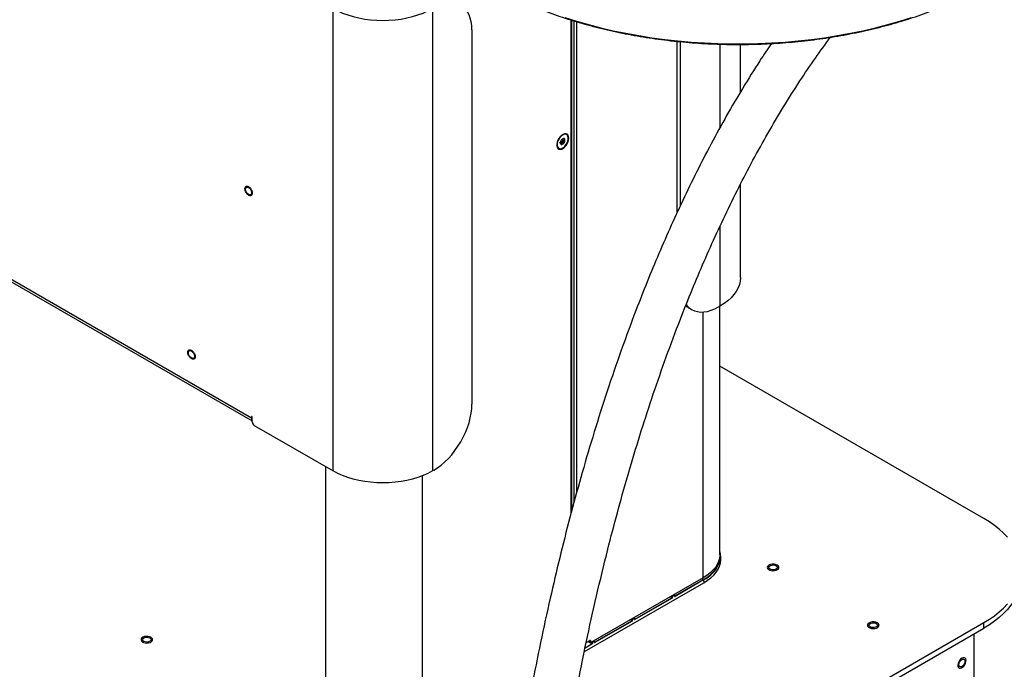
# Model space of a CAD drawing. Header units: millimetres. Extents: x 1588 to 4263, y 172 to 3488.
# Tile 33 of 46: x 3188 to 3883, y 1588 to 2047. Entities that reach past the tile are written whole.
import ezdxf

# ---------------------------------------------------------------- set-up
doc = ezdxf.new("R2010")
doc.units = ezdxf.units.MM
doc.header["$LTSCALE"] = 13

msp = doc.modelspace()

# ---------------------------------------------------------------- linework, layer by layer
at = {"color": 7, "linetype": 'Continuous', "lineweight": 25}
for p, q in [((2135.79, 2467.87), (3351.72, 1765.93)), ((2136.87, 2465.49), (3352.28, 1763.85)), ((3409.47, 1728.34), (3409.47, 2054.99)), ((3479.52, 2054.99), (3479.52, 1728.34)), ((3577.42, 1698.72), (3577.42, 2046.91)), ((3577.9, 1700.48), (3577.9, 2046.76)), ((3579.37, 2046.3), (3579.37, 1705.87)), ((3581.2, 2045.73), (3581.2, 1712.59)), ((3507.36, 2039.95), (3507.36, 1775.52)), ((3652.27, 1911.02), (3652.27, 2031.83)), ((3654.52, 1915.91), (3654.52, 2031.6)), ((3682.36, 2029.83), (3682.36, 1970.63)), ((3696.86, 1995.95), (3696.86, 2029.66)), ((3570.38, 1959.76), (3569.13, 1960.47)), ((3569.85, 1960.19), (3571.28, 1959.36)), ((3570.05, 1961.24), (3571.16, 1960.6)), ((3571.73, 1961.59), (3570.62, 1962.23)), ((3571.22, 1965.8), (3571.85, 1966.1)), ((3571.53, 1963.01), (3571.74, 1962.89)), ((3571.72, 1963.1), (3571.76, 1963.08)), ((3571.72, 1960.91), (3572.41, 1960.51)), ((3571.84, 1961.4), (3572.63, 1960.95)), ((3572.24, 1962.77), (3572.82, 1962.44)), ((3574.24, 1965.95), (3574.03, 1966.07)), ((3568.43, 1956.37), (3568.64, 1956.25)), ((3569.92, 1959.62), (3570, 1959.57)), ((3696.86, 1865.03), (3696.86, 1930.88)), ((3682.36, 1901.04), (3682.36, 1844.81)), ((3660.17, 1843.7), (3662.41, 1842.4)), ((3682.36, 1844.81), (3681.46, 1844.29)), ((3682.4, 1669.24), (3682.4, 1844.83)), ((3670.68, 1652.91), (3670.68, 1840.67)), ((3868.73, 1694.71), (3682.4, 1802.28)), ((3352, 1766.74), (3351.72, 1766.58)), ((3351.72, 1766.58), (3351.72, 1765.93)), ((3352.28, 1766.25), (3351.72, 1765.93)), ((3352.28, 1763.01), (3352.28, 1766.25)), ((3353.72, 1760.53), (3409.47, 1728.34)), ((3404.05, 1731.47), (3404.05, 1554.74)), ((3472.34, 1724.91), (3472.34, 1538.41)), ((3480.42, 1728.86), (3479.52, 1728.34)), ((3682.96, 1667.64), (3682.76, 1669.52)), ((3681.18, 1663.77), (3681.71, 1663.69)), ((3681.65, 1664.3), (3681.48, 1664.31)), ((3681.92, 1665.68), (3682.07, 1665.67)), ((3586.72, 1600.77), (3671.03, 1649.44)), ((3670.68, 1652.91), (3591.31, 1607.09)), ((3650.56, 1640.04), (3670.73, 1651.68)), ((3670.89, 1651.4), (3650.72, 1639.76)), ((3670.73, 1651.68), (3669.72, 1652.36)), ((3670.89, 1651.4), (3671.03, 1649.44)), ((3650.28, 1640.57), (3648.93, 1639.79)), ((3649.96, 1640.95), (3650.28, 1640.77)), ((3650.34, 1639.97), (3650.28, 1640.57)), ((3650.41, 1640.08), (3650.35, 1640.68)), ((3650.41, 1640.14), (3650.56, 1640.04)), ((3622.28, 1623.71), (3648.47, 1638.83)), ((3648.63, 1638.55), (3622.44, 1623.43)), ((3648.47, 1638.83), (3647.46, 1639.51)), ((3647.8, 1639.7), (3648.6, 1639.16)), ((3648.58, 1639.79), (3648.26, 1639.97)), ((3648.6, 1639.16), (3648.58, 1639.79)), ((3648.93, 1639.79), (3648.95, 1639.17)), ((3560.68, 1443.4), (3868.73, 1621.24)), ((3593.99, 1607.39), (3620.18, 1622.51)), ((3620.35, 1622.23), (3594.15, 1607.11)), ((3620.18, 1622.51), (3619.18, 1623.18)), ((3619.51, 1623.37), (3620.32, 1622.83)), ((3620.29, 1623.46), (3619.98, 1623.64)), ((3620.32, 1622.83), (3620.29, 1623.46)), ((3621.99, 1624.24), (3620.64, 1623.46)), ((3620.64, 1623.46), (3620.67, 1622.85)), ((3621.68, 1624.62), (3621.99, 1624.44)), ((3622.06, 1623.65), (3621.99, 1624.24)), ((3622.13, 1623.75), (3622.07, 1624.35)), ((3622.12, 1623.82), (3622.28, 1623.71)), ((3868.73, 1617.35), (3868.73, 1621.24)), ((3560.13, 1439.19), (3868.73, 1617.35)), ((3861.71, 1613.29), (3861.71, 504.47)), ((3592.06, 1605.9), (3587.19, 1603.08)), ((3587.28, 1603.51), (3591.9, 1606.18)), ((3588.03, 1607.24), (3590.6, 1608.72)), ((3591.9, 1606.18), (3589.26, 1607.95)), ((3589.59, 1608.14), (3589.83, 1607.98)), ((3589.83, 1608.28), (3589.83, 1607.94)), ((3590.95, 1607.29), (3589.83, 1607.94)), ((3589.93, 1607.71), (3591.06, 1607.06)), ((3590.6, 1608.72), (3590.95, 1608.52)), ((3590.95, 1608.52), (3590.95, 1607.29)), ((3591.22, 1607.05), (3592.03, 1606.51)), ((3592.01, 1607.13), (3591.69, 1607.31)), ((3592.03, 1606.51), (3592.01, 1607.13)), ((3593.71, 1607.91), (3592.36, 1607.13)), ((3592.36, 1607.13), (3592.39, 1606.52)), ((3593.4, 1608.29), (3593.71, 1608.11)), ((3593.77, 1607.32), (3593.71, 1607.91)), ((3593.84, 1607.43), (3593.78, 1608.02)), ((3593.84, 1607.49), (3593.99, 1607.39))]:
    msp.add_line(p, q, dxfattribs=at)
at = {"color": 7, "linetype": 'Continuous', "lineweight": 25, "flags": 128}
for points in [[(3507.36, 2039.95), (3507.23, 2042.93), (3506.84, 2045.73), (3506.2, 2048.32), (3505.31, 2050.68), (3504.18, 2052.78), (3502.82, 2054.62), (3501.24, 2056.16), (3499.47, 2057.4), (3497.51, 2058.32), (3495.39, 2058.91), (3493.12, 2059.17), (3490.73, 2059.1), (3488.24, 2058.69), (3485.67, 2057.95), (3483.06, 2056.89), (3480.42, 2055.51)], [(3409.47, 2054.99), (3412.66, 2053.31), (3416.09, 2051.79), (3419.73, 2050.45), (3423.57, 2049.3), (3427.56, 2048.34), (3431.68, 2047.59), (3435.9, 2047.05), (3440.18, 2046.73), (3444.5, 2046.62), (3448.81, 2046.73), (3453.1, 2047.05), (3457.32, 2047.59), (3461.44, 2048.34), (3465.43, 2049.3), (3469.26, 2050.45), (3472.91, 2051.79), (3476.33, 2053.31), (3479.52, 2054.99)], [(3572.83, 2048.71), (3581.17, 2046.09), (3589.67, 2043.66), (3598.32, 2041.42), (3607.12, 2039.37), (3616.05, 2037.52), (3625.09, 2035.87), (3634.23, 2034.42), (3643.47, 2033.17), (3652.78, 2032.13), (3662.15, 2031.3), (3671.58, 2030.67), (3681.03, 2030.25), (3690.51, 2030.04), (3699.99, 2030.04), (3709.47, 2030.25), (3718.93, 2030.67), (3728.35, 2031.3), (3737.72, 2032.13), (3747.04, 2033.17), (3756.27, 2034.42), (3765.42, 2035.87), (3774.46, 2037.52), (3783.38, 2039.37), (3792.18, 2041.42), (3800.84, 2043.66), (3809.34, 2046.09), (3817.67, 2048.71)], [(3575.75, 1963.51), (3575.62, 1964.65), (3575.23, 1965.57), (3574.6, 1966.2), (3573.78, 1966.51), (3572.82, 1966.48), (3571.77, 1966.1), (3570.71, 1965.41), (3569.7, 1964.45), (3568.8, 1963.27), (3568.08, 1961.96), (3567.56, 1960.59), (3567.3, 1959.25), (3567.3, 1958.02), (3567.56, 1956.98), (3568.08, 1956.2), (3568.8, 1955.73), (3569.7, 1955.59), (3570.71, 1955.79), (3571.77, 1956.33), (3572.82, 1957.16), (3573.78, 1958.24), (3574.6, 1959.49), (3575.23, 1960.85), (3575.62, 1962.22), (3575.75, 1963.51)], [(3575.35, 1962.63), (3575.39, 1963.79), (3575.17, 1964.79), (3574.72, 1965.55), (3574.07, 1966.04), (3573.25, 1966.21), (3572.32, 1966.06), (3571.33, 1965.6), (3570.35, 1964.86), (3569.44, 1963.88), (3568.65, 1962.73), (3568.04, 1961.47), (3567.64, 1960.19), (3567.49, 1958.97), (3567.58, 1957.88), (3567.91, 1956.99), (3568.47, 1956.36), (3569.21, 1956.03), (3570.1, 1956.02), (3571.06, 1956.33), (3572.06, 1956.93), (3573.01, 1957.8), (3573.86, 1958.88), (3574.57, 1960.09), (3575.08, 1961.37), (3575.35, 1962.63)], [(3571.84, 1961.25), (3571.84, 1961.43), (3571.77, 1961.56), (3571.66, 1961.62), (3571.51, 1961.6), (3571.35, 1961.5), (3571.21, 1961.34), (3571.1, 1961.14), (3571.05, 1960.94), (3571.05, 1960.76), (3571.12, 1960.64), (3571.23, 1960.58), (3571.38, 1960.6), (3571.54, 1960.7), (3571.68, 1960.86), (3571.79, 1961.05), (3571.84, 1961.25)], [(3351.87, 1924.92), (3351.74, 1924.16), (3351.37, 1923.63), (3350.81, 1923.41), (3350.11, 1923.52), (3349.38, 1923.95), (3348.68, 1924.64), (3348.12, 1925.51), (3347.75, 1926.46), (3347.62, 1927.37), (3347.75, 1928.14), (3348.12, 1928.66), (3348.68, 1928.88), (3349.38, 1928.77), (3350.11, 1928.35), (3350.81, 1927.66), (3351.37, 1926.78), (3351.74, 1925.83), (3351.87, 1924.92)], [(3696.86, 1865.03), (3696.68, 1862.53), (3696.11, 1860.06), (3695.18, 1857.63), (3693.88, 1855.25), (3692.22, 1852.94), (3690.23, 1850.73), (3687.91, 1848.63), (3685.28, 1846.65), (3682.36, 1844.81)], [(3658.52, 1845.84), (3659.06, 1845.18), (3660.63, 1843.64), (3662.41, 1842.4), (3664.37, 1841.48), (3666.49, 1840.89), (3668.76, 1840.63), (3671.15, 1840.71), (3673.64, 1841.11), (3676.2, 1841.85), (3678.82, 1842.91), (3681.46, 1844.29)], [(3311.56, 1809.38), (3311.43, 1808.61), (3311.07, 1808.09), (3310.5, 1807.87), (3309.81, 1807.98), (3309.07, 1808.4), (3308.38, 1809.09), (3307.82, 1809.97), (3307.45, 1810.92), (3307.32, 1811.83), (3307.45, 1812.59), (3307.82, 1813.11), (3308.38, 1813.34), (3309.07, 1813.23), (3309.81, 1812.8), (3310.5, 1812.11), (3311.07, 1811.24), (3311.43, 1810.29), (3311.56, 1809.38)], [(3480.42, 1728.86), (3483.06, 1730.53), (3485.67, 1732.49), (3488.24, 1734.71), (3490.73, 1737.18), (3493.12, 1739.86), (3495.39, 1742.74), (3497.51, 1745.78), (3499.47, 1748.96), (3501.24, 1752.25), (3502.82, 1755.61), (3504.18, 1759.02), (3505.31, 1762.43), (3506.2, 1765.82), (3506.84, 1769.15), (3507.23, 1772.39), (3507.36, 1775.52)], [(3352.28, 1766.25), (3352.26, 1766.39), (3352.2, 1766.53), (3352.11, 1766.65), (3352, 1766.74), (3351.89, 1766.78), (3351.8, 1766.76), (3351.74, 1766.69), (3351.72, 1766.58)], [(3479.52, 1728.34), (3476.33, 1726.65), (3472.91, 1725.13), (3469.26, 1723.79), (3465.43, 1722.64), (3461.44, 1721.69), (3457.32, 1720.94), (3453.1, 1720.4), (3448.81, 1720.07), (3444.5, 1719.96), (3440.18, 1720.07), (3435.9, 1720.4), (3431.68, 1720.94), (3427.56, 1721.69), (3423.57, 1722.64), (3419.73, 1723.79), (3416.09, 1725.13), (3412.66, 1726.65), (3409.47, 1728.34)], [(3885.28, 1681.56), (3882.56, 1684.42), (3879.53, 1687.18), (3876.21, 1689.82), (3872.6, 1692.34), (3868.73, 1694.71)], [(3682.4, 1669.24), (3682.38, 1668.69), (3682.11, 1666.5), (3681.48, 1664.33), (3680.5, 1662.21), (3679.17, 1660.15), (3677.5, 1658.17), (3675.52, 1656.29), (3673.24, 1654.54), (3670.68, 1652.91)], [(3682.59, 1668.94), (3682.53, 1669.73), (3682.4, 1670.65)], [(3671.03, 1649.44), (3673.66, 1651.11), (3676, 1652.91), (3678.03, 1654.83), (3679.73, 1656.86), (3681.1, 1658.97), (3682.11, 1661.14), (3682.75, 1663.37), (3683.03, 1665.61), (3682.96, 1667.64)], [(3681.71, 1663.34), (3681.22, 1663.42), (3681.08, 1663.44)], [(3681.71, 1663.69), (3681.69, 1663.86), (3681.65, 1664.3)], [(3681.94, 1664.41), (3681.98, 1663.99), (3681.98, 1663.99), (3682, 1663.81)], [(3682.34, 1664.93), (3682.32, 1665.11), (3682.27, 1665.5)], [(3682.34, 1664.93), (3682.34, 1664.96), (3682.34, 1664.96)], [(3723.9, 1660.71), (3723.47, 1661.37), (3722.73, 1661.93), (3721.73, 1662.34), (3720.57, 1662.56), (3719.35, 1662.57), (3718.17, 1662.37), (3717.15, 1661.98), (3716.37, 1661.44), (3715.91, 1660.79), (3715.79, 1660.09), (3716.04, 1659.4), (3716.64, 1658.78), (3717.52, 1658.29), (3718.61, 1657.97), (3719.81, 1657.85), (3721.02, 1657.95), (3722.13, 1658.24), (3723.05, 1658.71), (3723.68, 1659.32), (3723.97, 1660), (3723.9, 1660.71)], [(3722.01, 1661.45), (3722.6, 1660.95), (3722.87, 1660.37), (3722.78, 1659.77), (3722.34, 1659.23), (3721.61, 1658.8), (3720.66, 1658.55), (3719.62, 1658.5), (3718.62, 1658.65), (3717.76, 1659), (3717.17, 1659.49), (3716.9, 1660.07), (3716.99, 1660.67), (3717.43, 1661.21), (3718.16, 1661.64), (3719.11, 1661.89), (3720.15, 1661.95), (3721.15, 1661.79), (3722.01, 1661.45)], [(3895.09, 1654.09), (3895.05, 1652.45), (3894.69, 1649.2), (3893.98, 1645.96), (3892.92, 1642.75), (3891.52, 1639.59), (3889.77, 1636.49), (3887.69, 1633.45), (3885.28, 1630.5), (3882.56, 1627.64), (3879.53, 1624.88), (3876.21, 1622.24), (3872.6, 1619.73), (3868.73, 1617.35)], [(3868.73, 1621.24), (3872.6, 1623.62), (3876.21, 1626.13), (3879.53, 1628.77), (3882.56, 1631.53), (3885.28, 1634.39)], [(3794.61, 1619.89), (3794.18, 1620.55), (3793.44, 1621.11), (3792.44, 1621.51), (3791.28, 1621.73), (3790.06, 1621.75), (3788.88, 1621.55), (3787.86, 1621.16), (3787.08, 1620.62), (3786.62, 1619.97), (3786.5, 1619.27), (3786.75, 1618.58), (3787.35, 1617.96), (3788.23, 1617.47), (3789.32, 1617.15), (3790.52, 1617.03), (3791.74, 1617.13), (3792.85, 1617.42), (3793.76, 1617.89), (3794.39, 1618.5), (3794.68, 1619.18), (3794.61, 1619.89)], [(3792.72, 1620.63), (3793.32, 1620.13), (3793.58, 1619.55), (3793.49, 1618.95), (3793.05, 1618.41), (3792.32, 1617.98), (3791.37, 1617.73), (3790.33, 1617.68), (3789.33, 1617.83), (3788.47, 1618.18), (3787.88, 1618.67), (3787.61, 1619.25), (3787.7, 1619.85), (3788.14, 1620.39), (3788.88, 1620.82), (3789.82, 1621.07), (3790.86, 1621.13), (3791.86, 1620.97), (3792.72, 1620.63)], [(3281.96, 1609.68), (3281.53, 1610.34), (3280.79, 1610.9), (3279.79, 1611.31), (3278.63, 1611.53), (3277.4, 1611.54), (3276.23, 1611.35), (3275.21, 1610.96), (3274.43, 1610.42), (3273.96, 1609.76), (3273.85, 1609.06), (3274.1, 1608.37), (3274.69, 1607.75), (3275.57, 1607.26), (3276.67, 1606.95), (3277.87, 1606.83), (3279.08, 1606.92), (3280.19, 1607.22), (3281.1, 1607.69), (3281.73, 1608.29), (3282.03, 1608.98), (3281.96, 1609.68)], [(3280.07, 1610.42), (3280.66, 1609.93), (3280.93, 1609.35), (3280.84, 1608.75), (3280.4, 1608.2), (3279.66, 1607.78), (3278.72, 1607.52), (3277.68, 1607.47), (3276.68, 1607.63), (3275.82, 1607.97), (3275.22, 1608.46), (3274.96, 1609.04), (3275.05, 1609.64), (3275.49, 1610.19), (3276.22, 1610.61), (3277.17, 1610.87), (3278.21, 1610.92), (3279.21, 1610.77), (3280.07, 1610.42)], [(3855.9, 1595.57), (3855.45, 1596.17), (3854.81, 1596.46), (3854.02, 1596.42), (3853.17, 1596.06), (3852.31, 1595.4), (3851.54, 1594.5), (3850.92, 1593.45), (3850.5, 1592.34), (3850.33, 1591.26), (3850.41, 1590.31), (3850.74, 1589.58), (3851.29, 1589.13), (3852.01, 1589), (3852.84, 1589.21), (3853.71, 1589.72), (3854.53, 1590.51), (3855.23, 1591.5), (3855.76, 1592.59), (3856.06, 1593.7), (3856.11, 1594.72), (3855.9, 1595.57)], [(3851.1, 1591.52), (3851.23, 1592.43), (3851.6, 1593.38), (3852.16, 1594.25), (3852.85, 1594.94), (3853.59, 1595.37), (3854.28, 1595.48), (3854.85, 1595.26), (3855.22, 1594.73), (3855.34, 1593.97), (3855.22, 1593.06), (3854.85, 1592.11), (3854.28, 1591.23), (3853.59, 1590.54), (3852.85, 1590.12), (3852.16, 1590.01), (3851.6, 1590.23), (3851.23, 1590.76), (3851.1, 1591.52)]]:
    msp.add_lwpolyline(points, dxfattribs=at)
at = {"color": 7, "linetype": 'Continuous', "lineweight": 25}
for centre, radius, start, end in [((3572.4, 1960.26), 2.57, 149.64328, 195.68624), ((3573.06, 1960.24), 3.15, 115.5282, 155.47814), ((3569.83, 1961.95), 3.15, 295.5282, 335.47814), ((3572.12, 1962.3), 0.895, 21.9389, 118.26773), ((3572.91, 1963.92), 2.42, 62.64011, 115.91666), ((3570.48, 1961.94), 2.57, 329.64328, 15.68624), ((3570.16, 1958.7), 2.9, 175.34154, 233.34628), ((3570.76, 1959.9), 0.895, 201.9389, 298.26773), ((3666.59, 1854.82), 12.84, 229.28668, 239.97572), ((3354.79, 1765.78), 3.08, 177.10804, 215.28431), ((3355.4, 1763.16), 3.12, 182.60548, 237.39452), ((3668.98, 1668.25), 13.63, 348.48098, 2.91297), ((3669.05, 1668.06), 13.79, 346.39588, 14.56778), ((3659.85, 1672.94), 23.88, 297.11006, 336.29534), ((3659.95, 1672.78), 24.01, 297.11006, 336.29534), ((3681.75, 1663.99), 0.303, 262.22748, 324.53948), ((3681.67, 1663.08), 0.266, 10.84574, 82.12214), ((3667.95, 1669.28), 14.81, 340.80601, 345.22441), ((3682.23, 1664.78), 0.229, 8.98148, 61.80118), ((3670.5, 1651.36), 0.393, 5.89954, 54.46695), ((3650.29, 1640.08), 0.12, 293.23705, 359.72014), ((3650.33, 1639.72), 0.393, 5.89954, 54.46695), ((3648.24, 1638.51), 0.393, 5.89954, 54.46695), ((3648.77, 1639.56), 0.433, 247.72935, 295.84053), ((3619.96, 1622.19), 0.393, 5.89954, 54.46695), ((3620.48, 1623.24), 0.433, 247.72935, 295.84053), ((3622.01, 1623.76), 0.12, 293.23705, 359.72014), ((3622.05, 1623.39), 0.393, 5.89954, 54.46695), ((3590.07, 1607.91), 0.24, 172.74417, 235.94365), ((3590.74, 1608.55), 0.218, 350.78596, 129.20329), ((3591.17, 1607.26), 0.218, 170.78596, 309.20329), ((3591.67, 1605.86), 0.393, 5.89954, 54.46695), ((3592.2, 1606.91), 0.433, 247.72935, 295.84053), ((3593.72, 1607.43), 0.12, 293.23705, 359.72014), ((3593.76, 1607.07), 0.393, 5.89954, 54.46695)]:
    msp.add_arc(centre, radius, start, end, dxfattribs=at)
for centre, major_axis, ratio, start_param, end_param in [((3650.1, 1640.67), (0.251, -0.001), 0.575529, 5.502491, 7.070246), ((3650.52, 1640.28), (0.057, 0.253), 0.68843, 2.884937, 3.704342), ((3648.42, 1639.07), (0.056, 0.253), 0.683344, 3.704203, 5.240194), ((3648.75, 1639.89), (0.25, -0.001), 0.57904, 3.931734, 5.499489), ((3648.6, 1638.98), (0.21, 0.458), 0.624301, 3.863919, 5.39991), ((3650.69, 1640.19), (0.21, 0.458), 0.624844, 2.328241, 3.864232), ((3620.14, 1622.74), (0.056, 0.253), 0.683344, 3.704203, 5.240194), ((3620.47, 1623.56), (0.25, -0.001), 0.57904, 3.931734, 5.499489), ((3620.32, 1622.66), (0.21, 0.458), 0.624301, 3.863919, 5.39991), ((3621.82, 1624.34), (0.251, -0.001), 0.575529, 5.502491, 7.070246), ((3622.41, 1623.86), (0.21, 0.458), 0.624844, 2.328241, 3.864232), ((3622.23, 1623.95), (0.057, 0.253), 0.68843, 2.884937, 3.704342), ((3591.86, 1606.41), (0.056, 0.253), 0.683344, 3.704203, 5.240194), ((3592.18, 1607.23), (0.25, -0.001), 0.57904, 3.931734, 5.499489), ((3592.03, 1606.33), (0.21, 0.458), 0.624301, 3.863919, 5.39991), ((3593.53, 1608.01), (0.251, -0.001), 0.575529, 5.502491, 7.070246), ((3594.12, 1607.54), (0.21, 0.458), 0.624844, 2.328241, 3.864232), ((3593.95, 1607.62), (0.057, 0.253), 0.68843, 2.884937, 3.704342)]:
    msp.add_ellipse(centre, major_axis=major_axis, ratio=ratio, start_param=start_param, end_param=end_param, dxfattribs=at)
for points, knots in [([(3520.39, 2071.46), (3521.5, 2070.83), (3524.71, 2069), (3530.18, 2066.07), (3536.88, 2062.72), (3543.78, 2059.52), (3550.88, 2056.46), (3558.16, 2053.55), (3565.61, 2050.8), (3573.23, 2048.19), (3581.01, 2045.75), (3588.93, 2043.47), (3596.98, 2041.36), (3605.16, 2039.41), (3613.46, 2037.64), (3621.86, 2036.04), (3630.35, 2034.61), (3638.93, 2033.35), (3647.58, 2032.28), (3656.29, 2031.39), (3665.04, 2030.67), (3673.84, 2030.14), (3682.66, 2029.79), (3691.5, 2029.62), (3700.35, 2029.63), (3709.19, 2029.83), (3718.01, 2030.21), (3726.8, 2030.77), (3735.55, 2031.51), (3744.25, 2032.43), (3752.89, 2033.53), (3761.45, 2034.81), (3769.93, 2036.27), (3778.31, 2037.9), (3786.59, 2039.7), (3794.76, 2041.67), (3802.79, 2043.81), (3810.69, 2046.11), (3818.44, 2048.58), (3826.04, 2051.21), (3833.47, 2053.99), (3840.72, 2056.92), (3847.79, 2060), (3854.66, 2063.22), (3861.33, 2066.59), (3866.44, 2069.36), (3869.32, 2071.01), (3870.11, 2071.46)], [0, 0, 0, 0, 0.0119949, 0.0347796, 0.0575645, 0.0803489, 0.1031325, 0.1259153, 0.1486973, 0.1714784, 0.1942588, 0.2170384, 0.2398171, 0.2625952, 0.2853726, 0.3081494, 0.3309256, 0.3537013, 0.3764766, 0.3992515, 0.4220261, 0.4448004, 0.4675746, 0.4903486, 0.5131226, 0.5358967, 0.5586708, 0.5814451, 0.6042195, 0.6269943, 0.6497694, 0.6725449, 0.6953209, 0.7180974, 0.7408746, 0.7636524, 0.786431, 0.8092103, 0.8319905, 0.8547715, 0.8775535, 0.9003364, 0.9231203, 0.9459051, 0.9686908, 0.9914773, 1, 1, 1, 1]), ([(3718.72, 2030.28), (3716, 2026.24), (3709.07, 2015.97), (3698.53, 1998.97), (3687.07, 1979.43), (3676.19, 1959.61), (3665.86, 1939.6), (3656.1, 1919.54), (3646.89, 1899.48), (3638.19, 1879.46), (3629.94, 1859.4), (3620.94, 1836.31), (3611.42, 1810.22), (3601.59, 1781.2), (3592.52, 1752.39), (3584.16, 1723.82), (3576.42, 1695.38), (3569.23, 1666.96), (3562.32, 1637.53), (3555.73, 1607.13), (3549.5, 1575.83), (3543.82, 1544.6), (3538.67, 1513.5), (3533.6, 1479.78), (3528.78, 1443.54), (3524.36, 1404.96), (3520.66, 1366.9), (3517.64, 1329.28), (3515.29, 1292.12), (3513.56, 1255.19), (3512.44, 1218.47), (3511.94, 1181.83), (3512.06, 1148.7), (3512.61, 1119.07), (3513.45, 1092.89), (3514.63, 1066.93), (3516.15, 1041.25), (3518.03, 1015.88), (3520.26, 990.92), (3522.64, 968.41), (3525.02, 948.58), (3527.28, 931.61), (3529.6, 915.76), (3531.95, 901.01), (3534.31, 887.31), (3536.65, 874.63), (3538.84, 863.52), (3540.87, 853.84), (3542.7, 845.46), (3544.26, 838.63), (3545.59, 833.01), (3546.75, 828.24), (3548.04, 823.06), (3549.67, 816.73), (3551.68, 809.22), (3554.13, 800.47), (3556.35, 792.94), (3558.19, 786.95), (3559.49, 782.83), (3560.65, 779.2), (3561.67, 776.09), (3562.52, 773.55), (3563.2, 771.54), (3563.74, 769.96), (3564.27, 768.44), (3564.9, 766.62), (3565.73, 764.25), (3566.79, 761.3), (3568.07, 757.81), (3569.58, 753.8), (3571.52, 748.77), (3573.77, 743.19), (3576.17, 737.48), (3578.37, 732.5), (3580.36, 728.19), (3582.06, 724.66), (3583.53, 721.7), (3584.89, 719.05), (3586.33, 716.34), (3587.89, 713.52), (3589.49, 710.75), (3590.9, 708.42), (3592.06, 706.58), (3593, 705.14), (3593.97, 703.7), (3595.06, 702.13), (3596.33, 700.39), (3597.73, 698.56), (3599.06, 696.93), (3600.18, 695.62), (3601.04, 694.66), (3601.76, 693.88), (3602.47, 693.13), (3603.29, 692.3), (3604.31, 691.3), (3605.53, 690.18), (3607.13, 688.79), (3608.96, 687.34), (3610.91, 685.96), (3612.73, 684.8), (3614.99, 683.51), (3617.77, 682.17), (3620.82, 681.02), (3623.6, 680.23), (3626.02, 679.73), (3628.21, 679.41), (3630.09, 679.23), (3631.91, 679.15), (3633.67, 679.14), (3635.24, 679.2), (3636.68, 679.3), (3637.99, 679.43), (3639.24, 679.57), (3640.37, 679.7), (3641.25, 679.81), (3641.87, 679.87), (3642.28, 679.91), (3642.5, 679.93), (3642.55, 679.94), (3642.43, 679.97), (3641.97, 680.05), (3641.26, 680.25), (3640.52, 680.54), (3639.95, 680.82), (3639.55, 681.05), (3639.25, 681.24), (3638.98, 681.42), (3638.69, 681.63), (3638.41, 681.86), (3638.24, 682.01), (3638.17, 682.08)], [0, 0, 0, 0, 0.007596, 0.019322, 0.030989, 0.042607, 0.054183, 0.065721, 0.077019, 0.088282, 0.099509, 0.110696, 0.126889, 0.142972, 0.158926, 0.17473, 0.190449, 0.206256, 0.222148, 0.23971, 0.257339, 0.275019, 0.292728, 0.310449, 0.33299, 0.35548, 0.377882, 0.400161, 0.422558, 0.44487, 0.467465, 0.490311, 0.513375, 0.530266, 0.547238, 0.564277, 0.581367, 0.598494, 0.61564, 0.632725, 0.645579, 0.657776, 0.669322, 0.680225, 0.690493, 0.700134, 0.709156, 0.716193, 0.722815, 0.729025, 0.732545, 0.73638, 0.740613, 0.745238, 0.752007, 0.759444, 0.76753, 0.771538, 0.775251, 0.778514, 0.781331, 0.783708, 0.785487, 0.786909, 0.788084, 0.789728, 0.79197, 0.794749, 0.798092, 0.801988, 0.806425, 0.813014, 0.81901, 0.824421, 0.829261, 0.833546, 0.836705, 0.83985, 0.843236, 0.846859, 0.850697, 0.854324, 0.856539, 0.858575, 0.860582, 0.862945, 0.86568, 0.868779, 0.871964, 0.874109, 0.875902, 0.877347, 0.878602, 0.880218, 0.882243, 0.884672, 0.887451, 0.891603, 0.895314, 0.898664, 0.901984, 0.90784, 0.913213, 0.918115, 0.922809, 0.92646, 0.930187, 0.934034, 0.938148, 0.942772, 0.94676, 0.951053, 0.955644, 0.960294, 0.964536, 0.968018, 0.97117, 0.974, 0.976514, 0.978769, 0.981374, 0.984502, 0.98808, 0.990372, 0.992317, 0.99392, 0.995209, 0.996675, 0.998476, 1, 1, 1, 1]), ([(3671.97, 648.51), (3671.91, 650.85), (3671.79, 655.34), (3671.54, 661.28), (3671.24, 666.39), (3670.92, 670.74), (3670.58, 674.46), (3670.2, 677.84), (3669.8, 680.86), (3669.37, 683.52), (3668.97, 685.63), (3668.62, 687.3), (3668.31, 688.6), (3668.03, 689.71), (3667.73, 690.79), (3667.3, 692.22), (3666.69, 694), (3665.83, 696.17), (3664.7, 698.49), (3663.38, 700.71), (3661.81, 702.85), (3660.05, 704.78), (3658.34, 706.31), (3656.45, 707.69), (3654.32, 708.91), (3652.17, 709.86), (3650.15, 710.51), (3648.21, 710.96), (3646.3, 711.24), (3644.54, 711.37), (3642.3, 711.41), (3639.71, 711.25), (3637.06, 710.95), (3634.9, 710.7), (3633.43, 710.62), (3632.43, 710.64), (3631.7, 710.72), (3631.14, 710.84), (3630.61, 710.99), (3629.86, 711.31), (3629.4, 711.55), (3628.85, 711.83), (3627.77, 712.61), (3626.66, 713.54), (3625.71, 714.43), (3624.74, 715.41), (3623.71, 716.56), (3622.57, 717.93), (3621.38, 719.48), (3620.12, 721.24), (3618.91, 723.05), (3617.74, 724.9), (3616.46, 727.02), (3614.8, 729.92), (3612.78, 733.67), (3610.54, 738.1), (3608.36, 742.68), (3606.08, 747.69), (3603.74, 753.14), (3601.36, 758.97), (3599.14, 764.66), (3597.39, 769.35), (3596.06, 772.98), (3595.16, 775.51), (3594.38, 777.73), (3593.74, 779.6), (3593.21, 781.15), (3592.49, 783.26), (3591.49, 786.23), (3590.14, 790.38), (3588.64, 795.11), (3586.99, 800.47), (3585.2, 806.48), (3583.15, 813.6), (3580.89, 821.84), (3578.47, 831.14), (3576.05, 840.98), (3573.52, 851.91), (3570.89, 863.99), (3568.2, 877.34), (3565.55, 891.48), (3562.97, 906.44), (3560.49, 922.15), (3558.11, 938.59), (3555.86, 955.79), (3553.73, 973.83), (3551.25, 997.54), (3548.69, 1027), (3546.36, 1062.29), (3544.71, 1098.18), (3543.72, 1134.77), (3543.41, 1171.95), (3543.76, 1209.61), (3544.78, 1247.41), (3546.46, 1285.25), (3548.77, 1322.93), (3551.72, 1360.59), (3555.34, 1398.38), (3559.67, 1436.58), (3564.48, 1473.17), (3569.68, 1508.02), (3575.16, 1541.02), (3581.22, 1574.07), (3587.9, 1607.11), (3595.2, 1640.09), (3602.58, 1670.61), (3609.91, 1698.66), (3617.09, 1724.35), (3624.81, 1750.19), (3633.13, 1776.24), (3642.11, 1802.47), (3651, 1826.71), (3659.66, 1848.89), (3667.96, 1868.99), (3676.71, 1889.02), (3685.92, 1908.94), (3695.57, 1928.59), (3705.65, 1947.92), (3716.17, 1966.9), (3727.21, 1985.59), (3738.42, 2003.32), (3749.44, 2019.74), (3756.77, 2029.81), (3760.3, 2034.67)], [0, 0, 0, 0, 0.005676, 0.010872, 0.015627, 0.019973, 0.023933, 0.027526, 0.031551, 0.035035, 0.037991, 0.040428, 0.042354, 0.043843, 0.045404, 0.047133, 0.050193, 0.053611, 0.057326, 0.061173, 0.0648, 0.068168, 0.07161, 0.074877, 0.077864, 0.080917, 0.084133, 0.087594, 0.091071, 0.094553, 0.098041, 0.105951, 0.114075, 0.122446, 0.131159, 0.137168, 0.142903, 0.148095, 0.153149, 0.158309, 0.16377, 0.168063, 0.17193, 0.175487, 0.17882, 0.182211, 0.185956, 0.189246, 0.192698, 0.196205, 0.199576, 0.202815, 0.206249, 0.210058, 0.215777, 0.221398, 0.226822, 0.232034, 0.238342, 0.244303, 0.249909, 0.255145, 0.257733, 0.260096, 0.262126, 0.26382, 0.265174, 0.266304, 0.269459, 0.273062, 0.27712, 0.281639, 0.286626, 0.292089, 0.299104, 0.306465, 0.314118, 0.322067, 0.331498, 0.341324, 0.35155, 0.362179, 0.373217, 0.384456, 0.396094, 0.408131, 0.420536, 0.442823, 0.465084, 0.487276, 0.509357, 0.531684, 0.553814, 0.575708, 0.597332, 0.618653, 0.639471, 0.660338, 0.681219, 0.702079, 0.719735, 0.737326, 0.754832, 0.772231, 0.789499, 0.806618, 0.819951, 0.83321, 0.846579, 0.860063, 0.873644, 0.887304, 0.897778, 0.908283, 0.918813, 0.929363, 0.939933, 0.950332, 0.960752, 0.971198, 0.981679, 0.991164, 1, 1, 1, 1]), ([(3569.83, 1960.59), (3569.83, 1960.57), (3569.83, 1960.43), (3569.85, 1960.18), (3569.87, 1959.96), (3569.88, 1959.87)], [0, 0, 0, 0, 0.06274, 0.598768, 1, 1, 1, 1]), ([(3569.87, 1960.43), (3569.92, 1960.52), (3570.05, 1960.76), (3570.23, 1960.98), (3570.36, 1961.07), (3570.36, 1961.07)], [0, 0, 0, 0, 0.362454, 0.99573, 1, 1, 1, 1]), ([(3569.88, 1959.87), (3569.88, 1959.83), (3569.89, 1959.77), (3569.9, 1959.67), (3569.92, 1959.6), (3569.93, 1959.57), (3569.93, 1959.56)], [0, 0, 0, 0, 0.336736, 0.607079, 0.833855, 1, 1, 1, 1]), ([(3570, 1959.57), (3570.02, 1959.65), (3570.05, 1959.78), (3570.17, 1959.84), (3570.31, 1959.8), (3570.51, 1959.67), (3570.73, 1959.47), (3570.87, 1959.3), (3570.94, 1959.23)], [0, 0, 0, 0, 0.256477, 0.397866, 0.540599, 0.663004, 0.855744, 1, 1, 1, 1]), ([(3571.07, 1961.97), (3571.05, 1962.04), (3570.99, 1962.22), (3571, 1962.49), (3571.06, 1962.67), (3571.07, 1962.69)], [0, 0, 0, 0, 0.339238, 0.918206, 1, 1, 1, 1]), ([(3571.28, 1959.36), (3571.26, 1959.53), (3571.24, 1959.79), (3571.34, 1960.12), (3571.51, 1960.33), (3571.78, 1960.48), (3572.09, 1960.53), (3572.31, 1960.52), (3572.41, 1960.51)], [0, 0, 0, 0, 0.256415, 0.397811, 0.54055, 0.662961, 0.855671, 1, 1, 1, 1]), ([(3571.7, 1963.09), (3571.69, 1963.08), (3571.66, 1963.07), (3571.6, 1963.04), (3571.52, 1963), (3571.46, 1962.97), (3571.42, 1962.95), (3571.42, 1962.95)], [0, 0, 0, 0, 0.1446592, 0.3498578, 0.5736313, 0.9129663, 1, 1, 1, 1]), ([(3572.7, 1962.74), (3572.52, 1962.75), (3572.25, 1962.76), (3571.93, 1962.82), (3571.75, 1962.87), (3571.66, 1962.94), (3571.67, 1963), (3571.73, 1963.06), (3571.76, 1963.08)], [0, 0, 0, 0, 0.256477, 0.397866, 0.540599, 0.663004, 0.855744, 1, 1, 1, 1]), ([(3571.76, 1963.08), (3571.77, 1963.09), (3571.78, 1963.11), (3571.76, 1963.11), (3571.73, 1963.1), (3571.71, 1963.09), (3571.7, 1963.09)], [0, 0, 0, 0, 0.410013, 0.666036, 0.923851, 1, 1, 1, 1]), ([(3572.63, 1960.95), (3572.52, 1961.08), (3572.34, 1961.28), (3572.23, 1961.61), (3572.23, 1961.87), (3572.35, 1962.11), (3572.56, 1962.29), (3572.74, 1962.39), (3572.82, 1962.44)], [0, 0, 0, 0, 0.256467, 0.397858, 0.540591, 0.662997, 0.855732, 1, 1, 1, 1]), ([(3572.41, 1960.51), (3572.45, 1960.51), (3572.52, 1960.51), (3572.61, 1960.55), (3572.67, 1960.59), (3572.69, 1960.63), (3572.7, 1960.64)], [0, 0, 0, 0, 0.350437, 0.617952, 0.843254, 1, 1, 1, 1]), ([(3572.7, 1960.64), (3572.7, 1960.65), (3572.71, 1960.68), (3572.72, 1960.73), (3572.71, 1960.82), (3572.68, 1960.89), (3572.64, 1960.93), (3572.63, 1960.95)], [0, 0, 0, 0, 0.070244, 0.27602, 0.490036, 0.801573, 1, 1, 1, 1]), ([(3572.95, 1962.63), (3572.95, 1962.64), (3572.94, 1962.66), (3572.92, 1962.69), (3572.85, 1962.72), (3572.78, 1962.74), (3572.72, 1962.74), (3572.7, 1962.74)], [0, 0, 0, 0, 0.062337, 0.268446, 0.481648, 0.790496, 1, 1, 1, 1]), ([(3572.82, 1962.44), (3572.85, 1962.45), (3572.9, 1962.49), (3572.95, 1962.54), (3572.97, 1962.59), (3572.96, 1962.62), (3572.95, 1962.63)], [0, 0, 0, 0, 0.336736, 0.607079, 0.833855, 1, 1, 1, 1]), ([(3569.93, 1959.56), (3569.94, 1959.56), (3569.94, 1959.54), (3569.96, 1959.52), (3569.98, 1959.51), (3569.99, 1959.53), (3570, 1959.56), (3570, 1959.57)], [0, 0, 0, 0, 0.062337, 0.268446, 0.481648, 0.790496, 1, 1, 1, 1]), ([(3570.94, 1959.23), (3570.97, 1959.2), (3571.02, 1959.14), (3571.1, 1959.1), (3571.16, 1959.1), (3571.18, 1959.11), (3571.19, 1959.11)], [0, 0, 0, 0, 0.410013, 0.666036, 0.923851, 1, 1, 1, 1]), ([(3571.19, 1959.11), (3571.2, 1959.11), (3571.23, 1959.13), (3571.26, 1959.17), (3571.28, 1959.24), (3571.29, 1959.31), (3571.28, 1959.35), (3571.28, 1959.36)], [0, 0, 0, 0, 0.144659, 0.349858, 0.573631, 0.912966, 1, 1, 1, 1]), ([(3349.42, 1923.35), (3349.09, 1923.62), (3348.6, 1924.04), (3348.04, 1924.83), (3347.67, 1925.49), (3347.38, 1926.18), (3347.15, 1927.06), (3347.09, 1928.07), (3347.36, 1928.85), (3347.75, 1929.27), (3348.14, 1929.48), (3348.59, 1929.54), (3349.24, 1929.45), (3349.75, 1929.14), (3350.08, 1928.94)], [0, 0, 0, 0, 0.119728, 0.18418, 0.25, 0.31582, 0.380272, 0.5, 0.619728, 0.68418, 0.75, 0.81582, 0.880272, 1, 1, 1, 1]), ([(3350.08, 1928.94), (3350.4, 1928.67), (3350.89, 1928.25), (3351.45, 1927.47), (3351.82, 1926.8), (3352.11, 1926.11), (3352.34, 1925.23), (3352.4, 1924.23), (3352.13, 1923.45), (3351.74, 1923.02), (3351.35, 1922.82), (3350.9, 1922.76), (3350.25, 1922.84), (3349.75, 1923.15), (3349.42, 1923.35)], [0, 0, 0, 0, 0.119728, 0.18418, 0.25, 0.31582, 0.380272, 0.5, 0.619728, 0.68418, 0.75, 0.81582, 0.880272, 1, 1, 1, 1]), ([(3306.94, 1811.19), (3306.88, 1811.6), (3306.79, 1812.23), (3306.93, 1812.93), (3307.13, 1813.39), (3307.44, 1813.72), (3307.93, 1813.98), (3308.68, 1814), (3309.53, 1813.61), (3310.2, 1813.07), (3310.7, 1812.54), (3311.14, 1811.94), (3311.62, 1811.09), (3311.82, 1810.44), (3311.94, 1810.01)], [0, 0, 0, 0, 0.119728, 0.18418, 0.25, 0.31582, 0.380272, 0.5, 0.619728, 0.68418, 0.75, 0.81582, 0.880272, 1, 1, 1, 1]), ([(3311.94, 1810.01), (3312, 1809.6), (3312.09, 1808.97), (3311.95, 1808.27), (3311.75, 1807.82), (3311.44, 1807.48), (3310.95, 1807.22), (3310.2, 1807.21), (3309.35, 1807.6), (3308.68, 1808.14), (3308.18, 1808.66), (3307.74, 1809.27), (3307.26, 1810.12), (3307.06, 1810.77), (3306.94, 1811.19)], [0, 0, 0, 0, 0.119728, 0.18418, 0.25, 0.31582, 0.380272, 0.5, 0.619728, 0.68418, 0.75, 0.81582, 0.880272, 1, 1, 1, 1]), ([(3681.65, 1664.3), (3681.68, 1664.29), (3681.74, 1664.29), (3681.82, 1664.31), (3681.88, 1664.34), (3681.92, 1664.38), (3681.94, 1664.4), (3681.94, 1664.41)], [0, 0, 0, 0, 0.218975, 0.437978, 0.656304, 0.873826, 1, 1, 1, 1]), ([(3681.71, 1663.69), (3681.71, 1663.66), (3681.73, 1663.61), (3681.73, 1663.52), (3681.73, 1663.43), (3681.72, 1663.37), (3681.71, 1663.35), (3681.71, 1663.34)], [0, 0, 0, 0, 0.227409, 0.452413, 0.672402, 0.887193, 1, 1, 1, 1]), ([(3682, 1663.81), (3682, 1663.76), (3682.01, 1663.66), (3682, 1663.48), (3681.98, 1663.32), (3681.96, 1663.2), (3681.94, 1663.14), (3681.94, 1663.13)], [0, 0, 0, 0, 0.222484, 0.445348, 0.666655, 0.885113, 1, 1, 1, 1]), ([(3682.27, 1665.5), (3682.27, 1665.52), (3682.28, 1665.55), (3682.25, 1665.6), (3682.19, 1665.63), (3682.13, 1665.66), (3682.09, 1665.66), (3682.07, 1665.67)], [0, 0, 0, 0, 0.217252, 0.434508, 0.651743, 0.869507, 1, 1, 1, 1]), ([(3682.36, 1664.86), (3682.36, 1664.86), (3682.36, 1664.86), (3682.35, 1664.89), (3682.34, 1664.93), (3682.34, 1664.96), (3682.34, 1664.96)], [0, 0, 0, 0, 0.190588, 0.472545, 0.891833, 1, 1, 1, 1]), ([(3682.45, 1664.82), (3682.44, 1664.79), (3682.43, 1664.73), (3682.4, 1664.72), (3682.37, 1664.76), (3682.35, 1664.84), (3682.34, 1664.91), (3682.34, 1664.93)], [0, 0, 0, 0, 0.216214, 0.432135, 0.648431, 0.86707, 1, 1, 1, 1]), ([(3650.42, 1640.04), (3650.42, 1640.04), (3650.43, 1640.03), (3650.42, 1640.06), (3650.41, 1640.08), (3650.41, 1640.08)], [0, 0, 0, 0, 0.294109, 0.821484, 1, 1, 1, 1]), ([(3622.14, 1623.71), (3622.14, 1623.71), (3622.14, 1623.71), (3622.13, 1623.73), (3622.13, 1623.75), (3622.13, 1623.75)], [0, 0, 0, 0, 0.294109, 0.821484, 1, 1, 1, 1]), ([(3593.85, 1607.38), (3593.85, 1607.38), (3593.86, 1607.38), (3593.85, 1607.4), (3593.84, 1607.42), (3593.84, 1607.43)], [0, 0, 0, 0, 0.294109, 0.821484, 1, 1, 1, 1])]:
    msp.add_open_spline(points, degree=3, knots=knots, dxfattribs=at)

doc.saveas('drawing.dxf')
